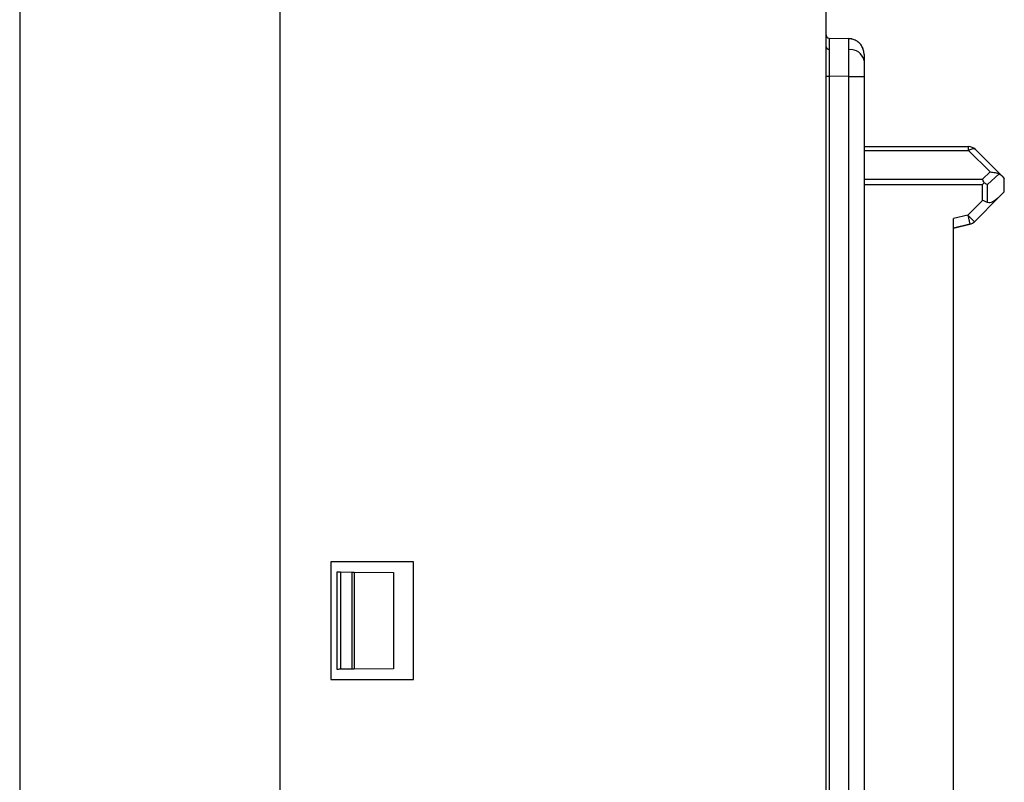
# Model space of a CAD drawing. Header units: millimetres. Extents: x 0 to 420, y 0 to 297.
# Tile 60 of 87: x 318 to 334, y 160 to 172. Entities that reach past the tile are written whole.
import ezdxf

# ---------------------------------------------------------------- set-up
doc = ezdxf.new("R2010")
doc.units = ezdxf.units.MM
doc.linetypes.add('SLD-Solido', pattern=[0])

msp = doc.modelspace()

# ---------------------------------------------------------------- linework, layer by layer
at = {"color": 7, "linetype": 'SLD-Solido', "lineweight": 25}
for p, q in [((322.5119, 159.1068), (322.5119, 177.1154)), ((318.4119, 177.0561), (318.4119, 159.25)), ((331.1119, 159.2569), (331.1119, 177.0532)), ((331.1606, 171.6056), (331.4685, 171.5975)), ((331.1119, 171.0058), (331.1606, 171.0058)), ((331.1606, 171.0058), (331.1606, 152.3579)), ((331.4685, 170.9977), (331.1606, 171.0058)), ((331.4685, 152.366), (331.4685, 170.9977)), ((331.4685, 170.9977), (331.7119, 170.9977)), ((331.7119, 170.9977), (331.7119, 152.366)), ((331.7119, 169.8953), (333.3572, 169.8953)), ((331.7119, 169.8336), (333.3572, 169.8336)), ((333.3572, 169.8336), (333.3572, 169.8953)), ((333.695, 169.4958), (333.3572, 169.8336)), ((333.8797, 169.435), (333.4633, 169.8514)), ((333.695, 169.4958), (333.5739, 169.3848)), ((331.7119, 169.3848), (333.5739, 169.3848)), ((333.8402, 169.4644), (333.6571, 169.2966)), ((333.8797, 169.435), (333.9193, 169.3953)), ((333.9193, 169.1828), (333.9193, 169.3953)), ((331.7119, 169.2966), (333.5739, 169.2966)), ((333.5739, 169.0496), (333.5739, 169.2966)), ((333.6571, 169.0151), (333.6571, 169.2966)), ((333.3429, 168.8186), (333.5739, 169.0496)), ((333.449, 168.7125), (333.8443, 169.1078)), ((333.449, 168.7125), (333.8443, 169.1078)), ((333.8443, 169.1078), (333.9193, 169.1828)), ((333.9193, 169.1828), (333.8443, 169.1078)), ((333.9193, 169.1828), (333.9193, 169.1828)), ((333.3429, 168.8186), (333.1193, 168.7638)), ((333.1193, 154.5519), (333.1193, 168.7638)), ((333.3429, 168.8186), (333.3786, 168.6729)), ((333.449, 168.7125), (333.3429, 168.8186)), ((333.3786, 168.6729), (333.1193, 168.6094)), ((333.1193, 168.6094), (333.3786, 168.6729)), ((333.3786, 168.6729), (333.3786, 168.6729)), ((333.449, 168.7125), (333.449, 168.7125)), ((324.6119, 163.3568), (323.3119, 163.3568)), ((323.3119, 163.3568), (323.3119, 161.5068)), ((324.6119, 161.5068), (324.6119, 163.3568)), ((323.4119, 161.6647), (323.4119, 163.199)), ((323.4624, 163.1985), (323.4624, 161.6651)), ((323.4624, 163.1985), (323.6504, 163.1969)), ((323.6504, 161.6668), (323.6504, 163.1969)), ((323.6777, 163.1967), (323.6777, 161.667)), ((323.6777, 163.1967), (324.2994, 163.1912)), ((324.2994, 163.1912), (324.2994, 161.6724)), ((323.6504, 161.6668), (323.4624, 161.6651)), ((324.2994, 161.6724), (323.6777, 161.667)), ((323.3119, 161.5068), (324.6119, 161.5068))]:
    msp.add_line(p, q, dxfattribs=at)
at = {"color": 7, "linetype": 'SLD-Solido', "lineweight": 25, "flags": 128}
for points in [[(331.5241, 171.5898), (331.5163, 171.5916), (331.4685, 171.5975)], [(331.7119, 171.3476), (331.7073, 171.3956), (331.6937, 171.4413)], [(333.4633, 169.8514), (333.4553, 169.8572), (333.4453, 169.8608), (333.4335, 169.862), (333.4202, 169.8608), (333.4056, 169.8573), (333.39, 169.8515), (333.3738, 169.8435), (333.3572, 169.8336)]]:
    msp.add_lwpolyline(points, dxfattribs=at)
at = {"color": 7, "linetype": 'SLD-Solido', "lineweight": 25}
for centre, radius, start, end in [((331.1619, 171.6555), 0.05, 180, 268.5), ((331.1552, 171.4737), 0.044, 191.00414, 276.4551), ((331.4959, 171.2031), 0.2201, 11.00414, 96.4551), ((333.3572, 169.7453), 0.15, 44.99999, 89.99999), ((333.3429, 168.8186), 0.15, 283.76078, 314.99999), ((333.3429, 168.8186), 0.15, 283.76078, 314.99999)]:
    msp.add_arc(centre, radius, start, end, dxfattribs=at)
for points, knots in [([(331.1248, 171.6222), (331.1241, 171.6229), (331.1196, 171.6272), (331.1173, 171.6327), (331.1154, 171.6374)], [0, 0, 0, 0, 0.1558472, 1, 1, 1, 1]), ([(331.1606, 171.6056), (331.1606, 171.6051), (331.1605, 171.6041), (331.1604, 171.5964), (331.1604, 171.5845), (331.1603, 171.568), (331.1602, 171.5474), (331.1602, 171.5231), (331.1601, 171.4952), (331.1601, 171.4644), (331.1601, 171.4414), (331.1601, 171.4299)], [0, 0, 0, 0, 0.1165389, 0.2317185, 0.3455398, 0.4580036, 0.5691112, 0.6788635, 0.7872616, 0.8943067, 1, 1, 1, 1]), ([(331.4712, 171.4218), (331.4712, 171.4346), (331.4712, 171.4605), (331.4711, 171.4945), (331.4709, 171.5247), (331.4706, 171.5503), (331.4702, 171.5709), (331.4697, 171.586), (331.4691, 171.5957), (331.4687, 171.5969), (331.4685, 171.5975)], [0, 0, 0, 0, 0.119013, 0.2397357, 0.3621686, 0.4863122, 0.6121667, 0.7397326, 0.8690102, 1, 1, 1, 1]), ([(331.6949, 171.4383), (331.6838, 171.4607), (331.6615, 171.506), (331.6048, 171.5562), (331.5389, 171.5884), (331.4919, 171.5925), (331.4691, 171.5945)], [0, 0, 0, 0, 0.2543631, 0.5130524, 0.7647567, 1, 1, 1, 1]), ([(331.1601, 171.4299), (331.1601, 171.4164), (331.1601, 171.389), (331.1601, 171.3433), (331.1602, 171.2941), (331.1603, 171.2414), (331.1603, 171.1857), (331.1604, 171.1275), (331.1605, 171.0672), (331.1606, 171.0263), (331.1606, 171.0058)], [0, 0, 0, 0, 0.1190009, 0.2397127, 0.362137, 0.4862754, 0.6121295, 0.7397006, 0.8689904, 1, 1, 1, 1]), ([(331.4685, 170.9977), (331.4687, 171.016), (331.4691, 171.0524), (331.4696, 171.1062), (331.47, 171.1585), (331.4704, 171.2089), (331.4707, 171.2571), (331.4709, 171.3027), (331.4711, 171.3455), (331.4712, 171.3856), (331.4712, 171.4098), (331.4712, 171.4218)], [0, 0, 0, 0, 0.1165209, 0.2316887, 0.3455036, 0.4579661, 0.5690762, 0.6788344, 0.7872409, 0.894296, 1, 1, 1, 1]), ([(331.7119, 171.3476), (331.7119, 171.3476), (331.7119, 171.3387), (331.7119, 171.3032), (331.7119, 171.2767), (331.7119, 171.2451)], [0, 0, 0, 0, 0.5, 0.5, 1, 1, 1, 1]), ([(331.7119, 171.2451), (331.7119, 171.2136), (331.7119, 171.1745), (331.7119, 171.0888), (331.7119, 171.0424), (331.7119, 170.9977)], [0, 0, 0, 0, 0.5, 0.5, 1, 1, 1, 1]), ([(333.695, 169.4958), (333.7214, 169.4953), (333.7491, 169.4923), (333.7997, 169.4814), (333.8224, 169.4735), (333.8402, 169.4644)], [0, 0, 0, 0, 0.5, 0.5, 1, 1, 1, 1]), ([(333.8443, 169.1078), (333.8089, 169.0725), (333.7713, 169.0432), (333.705, 169.0103), (333.6767, 169.007), (333.6571, 169.0151)], [0, 0, 0, 0, 0.5, 0.5, 1, 1, 1, 1]), ([(323.4119, 163.199), (323.4119, 163.199), (323.4169, 163.1989), (323.4366, 163.1988), (323.4505, 163.1986), (323.4624, 163.1985)], [0, 0, 0, 0, 0.5, 0.5, 1, 1, 1, 1]), ([(323.4624, 161.6651), (323.4505, 161.665), (323.4366, 161.6649), (323.4169, 161.6647), (323.4119, 161.6647), (323.4119, 161.6647)], [0, 0, 0, 0, 0.5, 0.5, 1, 1, 1, 1])]:
    msp.add_open_spline(points, degree=3, knots=knots, dxfattribs=at)
for points in [[(333.6025, 169.3252), (333.5937, 169.3465), (333.5837, 169.3673), (333.5739, 169.3848)], [(333.8402, 169.4644), (333.8538, 169.4575), (333.8672, 169.4474), (333.8797, 169.435)], [(333.5739, 169.2966), (333.5835, 169.3062), (333.5931, 169.3158), (333.6025, 169.3252)], [(333.6025, 169.3252), (333.6218, 169.3162), (333.6407, 169.3063), (333.6571, 169.2966)], [(333.6571, 169.0151), (333.633, 169.0251), (333.6029, 169.0376), (333.5739, 169.0496)], [(323.6504, 163.1969), (323.6599, 163.1968), (323.6697, 163.1967), (323.6777, 163.1967)], [(323.6777, 161.667), (323.6697, 161.6669), (323.6599, 161.6669), (323.6504, 161.6668)]]:
    msp.add_open_spline(points, degree=3, dxfattribs=at)

doc.saveas('drawing.dxf')
